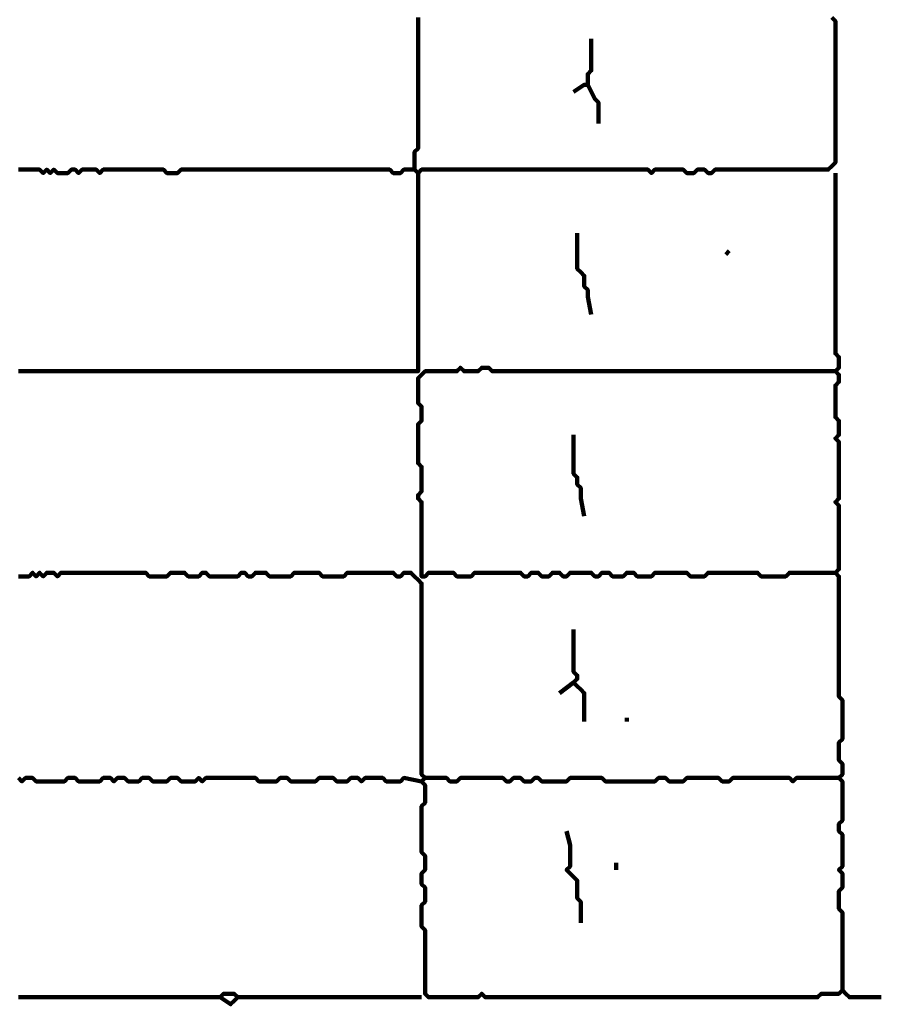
# Model space of a CAD drawing. Header units: metres. Extents: x 2413 to 4131, y 3282 to 4239.
# Tile 39 of 57: x 2946.69 to 2948.94, y 4212.7 to 4215.27. Entities that reach past the tile are written whole.
import ezdxf

# ---------------------------------------------------------------- set-up
doc = ezdxf.new("R2010")
doc.units = ezdxf.units.M
doc.layers.add('P', color=250, linetype='Continuous', lineweight=100)

msp = doc.modelspace()

# ---------------------------------------------------------------- linework, layer by layer
at = {"layer": 'P', "color": 0, "linetype": 'Continuous'}
for points in [[(2948.8142, 4215.2725), (2948.8235, 4215.2633), (2948.8235, 4215.2541), (2948.8235, 4215.2448), (2948.8235, 4215.2356), (2948.8235, 4215.2264), (2948.8235, 4215.2171), (2948.8235, 4215.2079), (2948.8235, 4215.1987), (2948.8235, 4215.1894), (2948.8235, 4215.1802), (2948.8235, 4215.171), (2948.8235, 4215.1617), (2948.8235, 4215.1525), (2948.8235, 4215.1433), (2948.8235, 4215.1341), (2948.8235, 4215.1248), (2948.8235, 4215.1156), (2948.8235, 4215.1064), (2948.8235, 4215.0971), (2948.8235, 4215.0879), (2948.8235, 4215.0787), (2948.8235, 4215.0694), (2948.8235, 4215.0602), (2948.8235, 4215.051), (2948.8235, 4215.0417), (2948.8235, 4215.0325), (2948.8235, 4215.0233), (2948.8235, 4215.0141), (2948.8235, 4215.0048), (2948.8235, 4214.9956), (2948.8235, 4214.9864), (2948.8235, 4214.9771), (2948.8235, 4214.9679), (2948.8235, 4214.9587), (2948.8235, 4214.9494), (2948.8235, 4214.9402), (2948.8235, 4214.931), (2948.8235, 4214.9217), (2948.8235, 4214.9125), (2948.8235, 4214.9033), (2948.8235, 4214.8941), (2948.8142, 4214.8848), (2948.805, 4214.8756), (2948.7958, 4214.8756), (2948.7865, 4214.8756), (2948.7773, 4214.8756), (2948.7681, 4214.8756), (2948.7588, 4214.8756), (2948.7496, 4214.8756), (2948.7404, 4214.8756), (2948.7311, 4214.8756), (2948.7219, 4214.8756), (2948.7127, 4214.8756), (2948.7035, 4214.8756), (2948.6942, 4214.8756), (2948.685, 4214.8756), (2948.6758, 4214.8756), (2948.6665, 4214.8756), (2948.6573, 4214.8756), (2948.6481, 4214.8756), (2948.6388, 4214.8756), (2948.6296, 4214.8756), (2948.6204, 4214.8756), (2948.6111, 4214.8756), (2948.6019, 4214.8756), (2948.5927, 4214.8756), (2948.5835, 4214.8756), (2948.5742, 4214.8756), (2948.565, 4214.8756), (2948.5558, 4214.8756), (2948.5465, 4214.8756), (2948.5373, 4214.8756), (2948.5281, 4214.8756), (2948.5188, 4214.8756), (2948.5096, 4214.8756), (2948.5004, 4214.8664), (2948.4911, 4214.8664), (2948.4819, 4214.8756), (2948.4727, 4214.8756), (2948.4635, 4214.8756), (2948.4542, 4214.8664), (2948.445, 4214.8664), (2948.4358, 4214.8664), (2948.4265, 4214.8756), (2948.4173, 4214.8756), (2948.4081, 4214.8756), (2948.3988, 4214.8756), (2948.3896, 4214.8756), (2948.3804, 4214.8756), (2948.3711, 4214.8756), (2948.3619, 4214.8756), (2948.3527, 4214.8756), (2948.3435, 4214.8664), (2948.3342, 4214.8756), (2948.325, 4214.8756), (2948.3158, 4214.8756), (2948.3065, 4214.8756), (2948.2973, 4214.8756), (2948.2881, 4214.8756), (2948.2788, 4214.8756), (2948.2696, 4214.8756), (2948.2604, 4214.8756), (2948.2511, 4214.8756), (2948.2419, 4214.8756), (2948.2327, 4214.8756), (2948.2235, 4214.8756), (2948.2142, 4214.8756), (2948.205, 4214.8756), (2948.1958, 4214.8756), (2948.1865, 4214.8756), (2948.1773, 4214.8756), (2948.1681, 4214.8756), (2948.1588, 4214.8756), (2948.1496, 4214.8756), (2948.1404, 4214.8756), (2948.1311, 4214.8756), (2948.1219, 4214.8756), (2948.1127, 4214.8756), (2948.1035, 4214.8756), (2948.0942, 4214.8756), (2948.085, 4214.8756), (2948.0758, 4214.8756), (2948.0665, 4214.8756), (2948.0573, 4214.8756), (2948.0481, 4214.8756), (2948.0388, 4214.8756), (2948.0296, 4214.8756), (2948.0204, 4214.8756), (2948.0111, 4214.8756), (2948.0019, 4214.8756), (2947.9927, 4214.8756), (2947.9835, 4214.8756), (2947.9742, 4214.8756), (2947.965, 4214.8756), (2947.9558, 4214.8756), (2947.9465, 4214.8756), (2947.9373, 4214.8756), (2947.9281, 4214.8756), (2947.9188, 4214.8756), (2947.9096, 4214.8756), (2947.9004, 4214.8756), (2947.8911, 4214.8756), (2947.8819, 4214.8756), (2947.8727, 4214.8756), (2947.8635, 4214.8756), (2947.8542, 4214.8756), (2947.845, 4214.8756), (2947.8358, 4214.8756), (2947.8265, 4214.8756), (2947.8173, 4214.8756), (2947.8081, 4214.8756), (2947.7988, 4214.8756), (2947.7896, 4214.8756), (2947.7804, 4214.8756), (2947.7711, 4214.8756), (2947.7619, 4214.8756), (2947.7527, 4214.8756), (2947.7435, 4214.8756), (2947.7342, 4214.8664), (2947.725, 4214.8756), (2947.7158, 4214.8756), (2947.7065, 4214.8756), (2947.6973, 4214.8756), (2947.6881, 4214.8664), (2947.6788, 4214.8664), (2947.6696, 4214.8664), (2947.6604, 4214.8756), (2947.6511, 4214.8756), (2947.6419, 4214.8756), (2947.6327, 4214.8756), (2947.6235, 4214.8756), (2947.6142, 4214.8756), (2947.605, 4214.8756), (2947.5958, 4214.8756), (2947.5865, 4214.8756), (2947.5773, 4214.8756), (2947.5681, 4214.8756), (2947.5588, 4214.8756), (2947.5496, 4214.8756), (2947.5404, 4214.8756), (2947.5311, 4214.8756), (2947.5219, 4214.8756), (2947.5127, 4214.8756), (2947.5035, 4214.8756), (2947.4942, 4214.8756), (2947.485, 4214.8756), (2947.4758, 4214.8756), (2947.4665, 4214.8756), (2947.4573, 4214.8756), (2947.4481, 4214.8756), (2947.4388, 4214.8756), (2947.4296, 4214.8756), (2947.4204, 4214.8756), (2947.4111, 4214.8756), (2947.4019, 4214.8756), (2947.3927, 4214.8756), (2947.3835, 4214.8756), (2947.3742, 4214.8756), (2947.365, 4214.8756), (2947.3558, 4214.8756), (2947.3465, 4214.8756), (2947.3373, 4214.8756), (2947.3281, 4214.8756), (2947.3188, 4214.8756), (2947.3096, 4214.8756), (2947.3004, 4214.8756), (2947.2911, 4214.8756), (2947.2819, 4214.8756), (2947.2727, 4214.8756), (2947.2635, 4214.8756), (2947.2542, 4214.8756), (2947.245, 4214.8756), (2947.2358, 4214.8756), (2947.2265, 4214.8756), (2947.2173, 4214.8756), (2947.2081, 4214.8756), (2947.1988, 4214.8756), (2947.1896, 4214.8756), (2947.1804, 4214.8756), (2947.1711, 4214.8756), (2947.1619, 4214.8756), (2947.1527, 4214.8756), (2947.1435, 4214.8756), (2947.1342, 4214.8756), (2947.125, 4214.8756), (2947.1158, 4214.8756), (2947.1065, 4214.8664), (2947.0973, 4214.8664), (2947.0881, 4214.8664), (2947.0788, 4214.8664), (2947.0696, 4214.8756), (2947.0604, 4214.8756), (2947.0511, 4214.8756), (2947.0419, 4214.8756), (2947.0327, 4214.8756), (2947.0235, 4214.8756), (2947.0142, 4214.8756), (2947.005, 4214.8756), (2946.9958, 4214.8756), (2946.9865, 4214.8756), (2946.9773, 4214.8756), (2946.9681, 4214.8756), (2946.9588, 4214.8756), (2946.9496, 4214.8756), (2946.9404, 4214.8756), (2946.9311, 4214.8756), (2946.9219, 4214.8756), (2946.9127, 4214.8756), (2946.9035, 4214.8664), (2946.8942, 4214.8756), (2946.885, 4214.8756), (2946.8758, 4214.8756), (2946.8665, 4214.8756), (2946.8573, 4214.8756), (2946.8481, 4214.8664), (2946.8388, 4214.8756), (2946.8296, 4214.8756), (2946.8204, 4214.8664), (2946.8111, 4214.8664), (2946.8019, 4214.8664), (2946.7927, 4214.8664), (2946.7835, 4214.8756), (2946.7742, 4214.8664), (2946.765, 4214.8756), (2946.7558, 4214.8664), (2946.7465, 4214.8756), (2946.7373, 4214.8756), (2946.7281, 4214.8756), (2946.7188, 4214.8756), (2946.7096, 4214.8756), (2946.7004, 4214.8756), (2946.6911, 4214.8756)], [(2947.7342, 4215.2725), (2947.7342, 4215.2633), (2947.7342, 4215.2541), (2947.7342, 4215.2448), (2947.7342, 4215.2356), (2947.7342, 4215.2264), (2947.7342, 4215.2171), (2947.7342, 4215.2079), (2947.7342, 4215.1987), (2947.7342, 4215.1894), (2947.7342, 4215.1802), (2947.7342, 4215.171), (2947.7342, 4215.1617), (2947.7342, 4215.1525), (2947.7342, 4215.1433), (2947.7342, 4215.1341), (2947.7342, 4215.1248), (2947.7342, 4215.1156), (2947.7342, 4215.1064), (2947.7342, 4215.0971), (2947.7342, 4215.0879), (2947.7342, 4215.0787), (2947.7342, 4215.0694), (2947.7342, 4215.0602), (2947.7342, 4215.051), (2947.7342, 4215.0417), (2947.7342, 4215.0325), (2947.7342, 4215.0233), (2947.7342, 4215.0141), (2947.7342, 4215.0048), (2947.7342, 4214.9956), (2947.7342, 4214.9864), (2947.7342, 4214.9771), (2947.7342, 4214.9679), (2947.7342, 4214.9587), (2947.7342, 4214.9494), (2947.7342, 4214.9402), (2947.7342, 4214.931), (2947.725, 4214.9217), (2947.725, 4214.9125), (2947.725, 4214.9033), (2947.725, 4214.8756)], [(2948.1865, 4215.2171), (2948.1865, 4215.1802), (2948.1865, 4215.171), (2948.1865, 4215.1617), (2948.1865, 4215.1525), (2948.1865, 4215.1433), (2948.1865, 4215.1341), (2948.1773, 4215.1248), (2948.1773, 4215.1156), (2948.1773, 4215.1064), (2948.1773, 4215.0971), (2948.1681, 4215.0971), (2948.1404, 4215.0787)], [(2948.1773, 4215.0971), (2948.1958, 4215.0602), (2948.205, 4215.051), (2948.205, 4215.0417), (2948.205, 4214.9956)], [(2947.7342, 4214.8664), (2947.7342, 4214.8294), (2947.7342, 4214.8202), (2947.7342, 4214.811), (2947.7342, 4214.8017), (2947.7342, 4214.7925), (2947.7342, 4214.7833), (2947.7342, 4214.7741), (2947.7342, 4214.7648), (2947.7342, 4214.7556), (2947.7342, 4214.7464), (2947.7342, 4214.7371), (2947.7342, 4214.7279), (2947.7342, 4214.7187), (2947.7342, 4214.7094), (2947.7342, 4214.7002), (2947.7342, 4214.691), (2947.7342, 4214.6817), (2947.7342, 4214.6725), (2947.7342, 4214.6633), (2947.7342, 4214.6541), (2947.7342, 4214.6448), (2947.7342, 4214.6356), (2947.7342, 4214.6264), (2947.7342, 4214.6171), (2947.7342, 4214.6079), (2947.7342, 4214.5987), (2947.7342, 4214.5894), (2947.7342, 4214.5802), (2947.7342, 4214.571), (2947.7342, 4214.5617), (2947.7342, 4214.5525), (2947.7342, 4214.5433), (2947.7342, 4214.5341), (2947.7342, 4214.5248), (2947.7342, 4214.5156), (2947.7342, 4214.5064), (2947.7342, 4214.4971), (2947.7342, 4214.4879), (2947.7342, 4214.4787), (2947.7342, 4214.4694), (2947.7342, 4214.4602), (2947.7342, 4214.451), (2947.7342, 4214.4417), (2947.7342, 4214.4325), (2947.7342, 4214.4233), (2947.7342, 4214.4141), (2947.7342, 4214.4048), (2947.7342, 4214.3956), (2947.7342, 4214.3864), (2947.7342, 4214.3771), (2947.7342, 4214.3679), (2947.7342, 4214.3587), (2947.7342, 4214.3494), (2947.725, 4214.3494), (2947.7158, 4214.3494), (2947.7065, 4214.3494), (2947.6973, 4214.3494), (2947.6881, 4214.3494), (2947.6788, 4214.3494), (2947.6696, 4214.3494), (2947.6604, 4214.3494), (2947.6511, 4214.3494), (2947.6419, 4214.3494), (2947.6327, 4214.3494), (2947.6235, 4214.3494), (2947.6142, 4214.3494), (2947.605, 4214.3494), (2947.5958, 4214.3494), (2947.5865, 4214.3494), (2947.5773, 4214.3494), (2947.5681, 4214.3494), (2947.5588, 4214.3494), (2947.5496, 4214.3494), (2947.5404, 4214.3494), (2947.5311, 4214.3494), (2947.5219, 4214.3494), (2947.5127, 4214.3494), (2947.5035, 4214.3494), (2947.4942, 4214.3494), (2947.485, 4214.3494), (2947.4758, 4214.3494), (2947.4665, 4214.3494), (2947.4573, 4214.3494), (2947.4481, 4214.3494), (2947.4388, 4214.3494), (2947.4296, 4214.3494), (2947.4204, 4214.3494), (2947.4111, 4214.3494), (2947.4019, 4214.3494), (2947.3927, 4214.3494), (2947.3835, 4214.3494), (2947.3742, 4214.3494), (2947.365, 4214.3494), (2947.3558, 4214.3494), (2947.3465, 4214.3494), (2947.3373, 4214.3494), (2947.3281, 4214.3494), (2947.3188, 4214.3494), (2947.3096, 4214.3494), (2947.3004, 4214.3494), (2947.2911, 4214.3494), (2947.2819, 4214.3494), (2947.2727, 4214.3494), (2947.2635, 4214.3494), (2947.2542, 4214.3494), (2947.245, 4214.3494), (2947.2358, 4214.3494), (2947.2265, 4214.3494), (2947.2173, 4214.3494), (2947.2081, 4214.3494), (2947.1988, 4214.3494), (2947.1896, 4214.3494), (2947.1804, 4214.3494), (2947.1711, 4214.3494), (2947.1619, 4214.3494), (2947.1527, 4214.3494), (2947.1435, 4214.3494), (2947.1342, 4214.3494), (2947.125, 4214.3494), (2947.1158, 4214.3494), (2947.1065, 4214.3494), (2947.0973, 4214.3494), (2947.0881, 4214.3494), (2947.0788, 4214.3494), (2947.0696, 4214.3494), (2947.0604, 4214.3494), (2947.0511, 4214.3494), (2947.0419, 4214.3494), (2947.0327, 4214.3494), (2947.0235, 4214.3494), (2947.0142, 4214.3494), (2947.005, 4214.3494), (2946.9958, 4214.3494), (2946.9865, 4214.3494), (2946.9773, 4214.3494), (2946.9681, 4214.3494), (2946.9588, 4214.3494), (2946.9496, 4214.3494), (2946.9404, 4214.3494), (2946.9311, 4214.3494), (2946.9219, 4214.3494), (2946.9127, 4214.3494), (2946.9035, 4214.3494), (2946.8942, 4214.3494), (2946.885, 4214.3494), (2946.8758, 4214.3494), (2946.8665, 4214.3494), (2946.8573, 4214.3494), (2946.8481, 4214.3494), (2946.8388, 4214.3494), (2946.8296, 4214.3494), (2946.8204, 4214.3494), (2946.8111, 4214.3494), (2946.8019, 4214.3494), (2946.7927, 4214.3494), (2946.7835, 4214.3494), (2946.7742, 4214.3494), (2946.765, 4214.3494), (2946.7558, 4214.3494), (2946.7465, 4214.3494), (2946.7373, 4214.3494), (2946.7281, 4214.3494), (2946.7188, 4214.3494), (2946.7096, 4214.3494), (2946.7004, 4214.3494), (2946.6911, 4214.3494)], [(2948.8235, 4214.8664), (2948.8235, 4214.8294), (2948.8235, 4214.8202), (2948.8235, 4214.811), (2948.8235, 4214.8017), (2948.8235, 4214.7925), (2948.8235, 4214.7833), (2948.8235, 4214.7741), (2948.8235, 4214.7648), (2948.8235, 4214.7556), (2948.8235, 4214.7464), (2948.8235, 4214.7371), (2948.8235, 4214.7279), (2948.8235, 4214.7187), (2948.8235, 4214.7094), (2948.8235, 4214.7002), (2948.8235, 4214.691), (2948.8235, 4214.6817), (2948.8235, 4214.6725), (2948.8235, 4214.6633), (2948.8235, 4214.6541), (2948.8235, 4214.6448), (2948.8235, 4214.6356), (2948.8235, 4214.6264), (2948.8235, 4214.6171), (2948.8235, 4214.6079), (2948.8235, 4214.5987), (2948.8235, 4214.5894), (2948.8235, 4214.5802), (2948.8235, 4214.571), (2948.8235, 4214.5617), (2948.8235, 4214.5525), (2948.8235, 4214.5433), (2948.8235, 4214.5341), (2948.8235, 4214.5248), (2948.8235, 4214.5156), (2948.8235, 4214.5064), (2948.8235, 4214.4971), (2948.8235, 4214.4879), (2948.8235, 4214.4787), (2948.8235, 4214.4694), (2948.8235, 4214.4602), (2948.8235, 4214.451), (2948.8235, 4214.4417), (2948.8235, 4214.4325), (2948.8235, 4214.4233), (2948.8235, 4214.4141), (2948.8235, 4214.4048), (2948.8235, 4214.3956), (2948.8327, 4214.3864), (2948.8327, 4214.3771), (2948.8327, 4214.3679), (2948.8327, 4214.3587), (2948.8235, 4214.3494), (2948.8327, 4214.3402), (2948.8327, 4214.331), (2948.8327, 4214.3217), (2948.8235, 4214.3125), (2948.8235, 4214.3033), (2948.8235, 4214.2941), (2948.8235, 4214.2848), (2948.8235, 4214.2756), (2948.8235, 4214.2664), (2948.8235, 4214.2571), (2948.8235, 4214.2479), (2948.8235, 4214.2387), (2948.8235, 4214.2294), (2948.8327, 4214.2202), (2948.8327, 4214.211), (2948.8327, 4214.2017), (2948.8327, 4214.1925), (2948.8327, 4214.1833), (2948.8235, 4214.1741), (2948.8327, 4214.1648), (2948.8327, 4214.1556), (2948.8327, 4214.1464), (2948.8327, 4214.1371), (2948.8327, 4214.1279), (2948.8327, 4214.1187), (2948.8327, 4214.1094), (2948.8327, 4214.1002), (2948.8327, 4214.091), (2948.8327, 4214.0817), (2948.8327, 4214.0725), (2948.8327, 4214.0633), (2948.8327, 4214.0541), (2948.8327, 4214.0448), (2948.8327, 4214.0356), (2948.8327, 4214.0264), (2948.8327, 4214.0171), (2948.8235, 4214.0079), (2948.8327, 4213.9987), (2948.8327, 4213.9894), (2948.8327, 4213.9802), (2948.8327, 4213.971), (2948.8327, 4213.9617), (2948.8327, 4213.9525), (2948.8327, 4213.9433), (2948.8327, 4213.9341), (2948.8327, 4213.9248), (2948.8327, 4213.9156), (2948.8327, 4213.9064), (2948.8327, 4213.8971), (2948.8327, 4213.8879), (2948.8327, 4213.8787), (2948.8327, 4213.8694), (2948.8327, 4213.8602), (2948.8327, 4213.851), (2948.8327, 4213.8417), (2948.8327, 4213.8325), (2948.8235, 4213.8233), (2948.8327, 4213.8141), (2948.8327, 4213.8048), (2948.8327, 4213.7956), (2948.8327, 4213.7864), (2948.8327, 4213.7771), (2948.8327, 4213.7679), (2948.8327, 4213.7587), (2948.8327, 4213.7494), (2948.8327, 4213.7402), (2948.8327, 4213.731), (2948.8327, 4213.7217), (2948.8327, 4213.7125), (2948.8327, 4213.7033), (2948.8327, 4213.6941), (2948.8327, 4213.6848), (2948.8327, 4213.6756), (2948.8327, 4213.6664), (2948.8327, 4213.6571), (2948.8327, 4213.6479), (2948.8327, 4213.6387), (2948.8327, 4213.6294), (2948.8327, 4213.6202), (2948.8327, 4213.611), (2948.8327, 4213.6017), (2948.8327, 4213.5925), (2948.8327, 4213.5833), (2948.8327, 4213.5741), (2948.8327, 4213.5648), (2948.8327, 4213.5556), (2948.8327, 4213.5464), (2948.8327, 4213.5371), (2948.8327, 4213.5279), (2948.8327, 4213.5187), (2948.8327, 4213.5094), (2948.8327, 4213.5002), (2948.8419, 4213.491), (2948.8419, 4213.4817), (2948.8419, 4213.4725), (2948.8419, 4213.4633), (2948.8419, 4213.4541), (2948.8419, 4213.4448), (2948.8419, 4213.4356), (2948.8419, 4213.4264), (2948.8419, 4213.4171), (2948.8419, 4213.4079), (2948.8419, 4213.3987), (2948.8419, 4213.3894), (2948.8327, 4213.3802), (2948.8327, 4213.371), (2948.8327, 4213.3617), (2948.8327, 4213.3525), (2948.8327, 4213.3433), (2948.8327, 4213.3341), (2948.8419, 4213.3248), (2948.8419, 4213.3156), (2948.8419, 4213.3064), (2948.8419, 4213.2971), (2948.8327, 4213.2879), (2948.8419, 4213.2787), (2948.8419, 4213.2694), (2948.8419, 4213.2602), (2948.8419, 4213.251), (2948.8419, 4213.2417), (2948.8419, 4213.2325), (2948.8419, 4213.2233), (2948.8419, 4213.2141), (2948.8419, 4213.2048), (2948.8419, 4213.1956), (2948.8419, 4213.1864), (2948.8419, 4213.1771), (2948.8327, 4213.1679), (2948.8327, 4213.1587), (2948.8327, 4213.1494), (2948.8419, 4213.1402), (2948.8419, 4213.131), (2948.8419, 4213.1217), (2948.8419, 4213.1125), (2948.8419, 4213.1033), (2948.8419, 4213.0941), (2948.8419, 4213.0848), (2948.8419, 4213.0756), (2948.8419, 4213.0664), (2948.8419, 4213.0571), (2948.8327, 4213.0479), (2948.8419, 4213.0387), (2948.8419, 4213.0294), (2948.8419, 4213.0202), (2948.8419, 4213.011), (2948.8419, 4213.0017), (2948.8327, 4212.9925), (2948.8327, 4212.9833), (2948.8327, 4212.9741), (2948.8327, 4212.9648), (2948.8327, 4212.9556), (2948.8327, 4212.9464), (2948.8419, 4212.9371), (2948.8419, 4212.9279), (2948.8419, 4212.9187), (2948.8419, 4212.9094), (2948.8419, 4212.9002), (2948.8419, 4212.891), (2948.8419, 4212.8817), (2948.8419, 4212.8725), (2948.8419, 4212.8633), (2948.8419, 4212.8541), (2948.8419, 4212.8448), (2948.8419, 4212.8356), (2948.8419, 4212.8264), (2948.8419, 4212.8171), (2948.8419, 4212.8079), (2948.8419, 4212.7987), (2948.8419, 4212.7894), (2948.8419, 4212.7802), (2948.8419, 4212.7341)], [(2948.1496, 4214.7094), (2948.1496, 4214.6725), (2948.1496, 4214.6633), (2948.1496, 4214.6541), (2948.1496, 4214.6448), (2948.1496, 4214.6356), (2948.1496, 4214.6264), (2948.1496, 4214.6171), (2948.1588, 4214.6079), (2948.1681, 4214.5987), (2948.1681, 4214.5894), (2948.1681, 4214.5802), (2948.1681, 4214.571), (2948.1773, 4214.5617), (2948.1773, 4214.5525), (2948.1773, 4214.5433), (2948.1865, 4214.4971)], [(2948.5465, 4214.6633), (2948.5373, 4214.6541)], [(2948.8235, 4213.8233), (2948.7865, 4213.8233), (2948.7773, 4213.8233), (2948.7681, 4213.8233), (2948.7588, 4213.8233), (2948.7496, 4213.8233), (2948.7404, 4213.8233), (2948.7311, 4213.8233), (2948.7219, 4213.8233), (2948.7127, 4213.8233), (2948.7035, 4213.8233), (2948.6942, 4213.8141), (2948.685, 4213.8141), (2948.6758, 4213.8141), (2948.6665, 4213.8141), (2948.6573, 4213.8141), (2948.6481, 4213.8141), (2948.6388, 4213.8141), (2948.6296, 4213.8141), (2948.6204, 4213.8233), (2948.6111, 4213.8233), (2948.6019, 4213.8233), (2948.5927, 4213.8233), (2948.5835, 4213.8233), (2948.5742, 4213.8233), (2948.565, 4213.8233), (2948.5558, 4213.8233), (2948.5465, 4213.8233), (2948.5373, 4213.8233), (2948.5281, 4213.8233), (2948.5188, 4213.8233), (2948.5096, 4213.8233), (2948.5004, 4213.8233), (2948.4911, 4213.8233), (2948.4819, 4213.8141), (2948.4727, 4213.8141), (2948.4635, 4213.8141), (2948.4542, 4213.8141), (2948.445, 4213.8141), (2948.4358, 4213.8233), (2948.4265, 4213.8233), (2948.4173, 4213.8233), (2948.4081, 4213.8233), (2948.3988, 4213.8233), (2948.3896, 4213.8233), (2948.3804, 4213.8233), (2948.3711, 4213.8233), (2948.3619, 4213.8233), (2948.3527, 4213.8233), (2948.3435, 4213.8141), (2948.3342, 4213.8141), (2948.325, 4213.8141), (2948.3158, 4213.8141), (2948.3065, 4213.8141), (2948.2973, 4213.8233), (2948.2881, 4213.8233), (2948.2788, 4213.8233), (2948.2696, 4213.8141), (2948.2604, 4213.8141), (2948.2511, 4213.8141), (2948.2419, 4213.8141), (2948.2327, 4213.8233), (2948.2235, 4213.8233), (2948.2142, 4213.8233), (2948.205, 4213.8141), (2948.1958, 4213.8141), (2948.1865, 4213.8233), (2948.1773, 4213.8233), (2948.1681, 4213.8233), (2948.1588, 4213.8233), (2948.1496, 4213.8233), (2948.1404, 4213.8233), (2948.1311, 4213.8233), (2948.1219, 4213.8141), (2948.1127, 4213.8141), (2948.1035, 4213.8233), (2948.0942, 4213.8233), (2948.085, 4213.8233), (2948.0758, 4213.8141), (2948.0665, 4213.8141), (2948.0573, 4213.8141), (2948.0481, 4213.8233), (2948.0388, 4213.8233), (2948.0296, 4213.8233), (2948.0204, 4213.8141), (2948.0111, 4213.8141), (2948.0019, 4213.8233), (2947.9927, 4213.8233), (2947.9835, 4213.8233), (2947.9742, 4213.8233), (2947.965, 4213.8233), (2947.9558, 4213.8233), (2947.9465, 4213.8233), (2947.9373, 4213.8233), (2947.9281, 4213.8233), (2947.9188, 4213.8233), (2947.9096, 4213.8233), (2947.9004, 4213.8233), (2947.8911, 4213.8233), (2947.8819, 4213.8233), (2947.8727, 4213.8141), (2947.8635, 4213.8141), (2947.8542, 4213.8141), (2947.845, 4213.8141), (2947.8358, 4213.8141), (2947.8265, 4213.8233), (2947.8173, 4213.8233), (2947.8081, 4213.8233), (2947.7988, 4213.8233), (2947.7896, 4213.8233), (2947.7804, 4213.8233), (2947.7711, 4213.8233), (2947.7619, 4213.8233), (2947.7527, 4213.8141), (2947.7435, 4213.8141), (2947.7435, 4213.8233), (2947.7435, 4213.8325), (2947.7435, 4213.8417), (2947.7435, 4213.851), (2947.7435, 4213.8602), (2947.7435, 4213.8694), (2947.7435, 4213.8787), (2947.7435, 4213.8879), (2947.7435, 4213.8971), (2947.7435, 4213.9064), (2947.7435, 4213.9156), (2947.7435, 4213.9248), (2947.7435, 4213.9341), (2947.7435, 4213.9433), (2947.7435, 4213.9525), (2947.7435, 4213.9617), (2947.7435, 4213.971), (2947.7435, 4213.9802), (2947.7435, 4213.9894), (2947.7435, 4213.9987), (2947.7435, 4214.0079), (2947.7342, 4214.0171), (2947.7342, 4214.0264), (2947.7435, 4214.0356), (2947.7435, 4214.0448), (2947.7435, 4214.0541), (2947.7435, 4214.0633), (2947.7435, 4214.0725), (2947.7435, 4214.0817), (2947.7435, 4214.091), (2947.7435, 4214.1002), (2947.7342, 4214.1094), (2947.7342, 4214.1187), (2947.7342, 4214.1279), (2947.7342, 4214.1371), (2947.7342, 4214.1464), (2947.7342, 4214.1556), (2947.7342, 4214.1648), (2947.7342, 4214.1741), (2947.7342, 4214.1833), (2947.7342, 4214.1925), (2947.7342, 4214.2017), (2947.7342, 4214.211), (2947.7435, 4214.2202), (2947.7435, 4214.2294), (2947.7435, 4214.2387), (2947.7435, 4214.2479), (2947.7435, 4214.2571), (2947.7342, 4214.2664), (2947.7342, 4214.2756), (2947.7342, 4214.2848), (2947.7342, 4214.2941), (2947.7342, 4214.3033), (2947.7342, 4214.3125), (2947.7342, 4214.3217), (2947.7342, 4214.331), (2947.7435, 4214.3402), (2947.7527, 4214.3494), (2947.7619, 4214.3494), (2947.7711, 4214.3494), (2947.7804, 4214.3494), (2947.7896, 4214.3494), (2947.7988, 4214.3494), (2947.8081, 4214.3494), (2947.8173, 4214.3494), (2947.8265, 4214.3494), (2947.8358, 4214.3494), (2947.845, 4214.3587), (2947.8542, 4214.3494), (2947.8635, 4214.3494), (2947.8727, 4214.3494), (2947.8819, 4214.3494), (2947.8911, 4214.3494), (2947.9004, 4214.3587), (2947.9096, 4214.3587), (2947.9188, 4214.3587), (2947.9281, 4214.3494), (2947.9373, 4214.3494), (2947.9465, 4214.3494), (2947.9558, 4214.3494), (2947.965, 4214.3494), (2947.9742, 4214.3494), (2947.9835, 4214.3494), (2947.9927, 4214.3494), (2948.0019, 4214.3494), (2948.0111, 4214.3494), (2948.0204, 4214.3494), (2948.0296, 4214.3494), (2948.0388, 4214.3494), (2948.0481, 4214.3494), (2948.0573, 4214.3494), (2948.0665, 4214.3494), (2948.0758, 4214.3494), (2948.085, 4214.3494), (2948.0942, 4214.3494), (2948.1035, 4214.3494), (2948.1127, 4214.3494), (2948.1219, 4214.3494), (2948.1311, 4214.3494), (2948.1404, 4214.3494), (2948.1496, 4214.3494), (2948.1588, 4214.3494), (2948.1681, 4214.3494), (2948.1773, 4214.3494), (2948.1865, 4214.3494), (2948.1958, 4214.3494), (2948.205, 4214.3494), (2948.2142, 4214.3494), (2948.2235, 4214.3494), (2948.2327, 4214.3494), (2948.2419, 4214.3494), (2948.2511, 4214.3494), (2948.2604, 4214.3494), (2948.2696, 4214.3494), (2948.2788, 4214.3494), (2948.2881, 4214.3494), (2948.2973, 4214.3494), (2948.3065, 4214.3494), (2948.3158, 4214.3494), (2948.325, 4214.3494), (2948.3342, 4214.3494), (2948.3435, 4214.3494), (2948.3527, 4214.3494), (2948.3619, 4214.3494), (2948.3711, 4214.3494), (2948.3804, 4214.3494), (2948.3896, 4214.3494), (2948.3988, 4214.3494), (2948.4081, 4214.3494), (2948.4173, 4214.3494), (2948.4265, 4214.3494), (2948.4358, 4214.3494), (2948.445, 4214.3494), (2948.4542, 4214.3494), (2948.4635, 4214.3494), (2948.4727, 4214.3494), (2948.4819, 4214.3494), (2948.4911, 4214.3494), (2948.5004, 4214.3494), (2948.5096, 4214.3494), (2948.5188, 4214.3494), (2948.5281, 4214.3494), (2948.5373, 4214.3494), (2948.5465, 4214.3494), (2948.5558, 4214.3494), (2948.565, 4214.3494), (2948.5742, 4214.3494), (2948.5835, 4214.3494), (2948.5927, 4214.3494), (2948.6019, 4214.3494), (2948.6111, 4214.3494), (2948.6204, 4214.3494), (2948.6296, 4214.3494), (2948.6388, 4214.3494), (2948.6481, 4214.3494), (2948.6573, 4214.3494), (2948.6665, 4214.3494), (2948.6758, 4214.3494), (2948.685, 4214.3494), (2948.6942, 4214.3494), (2948.7035, 4214.3494), (2948.7127, 4214.3494), (2948.7219, 4214.3494), (2948.7311, 4214.3494), (2948.7404, 4214.3494), (2948.7496, 4214.3494), (2948.7588, 4214.3494), (2948.7681, 4214.3494), (2948.7773, 4214.3494), (2948.8235, 4214.3494)], [(2948.1404, 4214.1833), (2948.1404, 4214.1464), (2948.1404, 4214.1371), (2948.1404, 4214.1279), (2948.1404, 4214.1187), (2948.1404, 4214.1094), (2948.1404, 4214.1002), (2948.1404, 4214.091), (2948.1404, 4214.0817), (2948.1496, 4214.0725), (2948.1496, 4214.0633), (2948.1496, 4214.0541), (2948.1588, 4214.0448), (2948.1588, 4214.0356), (2948.1588, 4214.0264), (2948.1588, 4214.0171), (2948.1681, 4213.971)], [(2946.6911, 4213.8141), (2946.7004, 4213.8141), (2946.7096, 4213.8141), (2946.7188, 4213.8141), (2946.7281, 4213.8233), (2946.7373, 4213.8141), (2946.7465, 4213.8233), (2946.7558, 4213.8141), (2946.765, 4213.8233), (2946.7742, 4213.8233), (2946.7835, 4213.8233), (2946.7927, 4213.8141), (2946.8019, 4213.8233), (2946.8111, 4213.8233), (2946.8204, 4213.8233), (2946.8296, 4213.8233), (2946.8388, 4213.8233), (2946.8481, 4213.8233), (2946.8573, 4213.8233), (2946.8665, 4213.8233), (2946.8758, 4213.8233), (2946.885, 4213.8233), (2946.8942, 4213.8233), (2946.9035, 4213.8233), (2946.9127, 4213.8233), (2946.9219, 4213.8233), (2946.9311, 4213.8233), (2946.9404, 4213.8233), (2946.9496, 4213.8233), (2946.9588, 4213.8233), (2946.9681, 4213.8233), (2946.9773, 4213.8233), (2946.9865, 4213.8233), (2946.9958, 4213.8233), (2947.005, 4213.8233), (2947.0142, 4213.8233), (2947.0235, 4213.8233), (2947.0327, 4213.8141), (2947.0419, 4213.8141), (2947.0511, 4213.8141), (2947.0604, 4213.8141), (2947.0696, 4213.8141), (2947.0788, 4213.8141), (2947.0881, 4213.8233), (2947.0973, 4213.8233), (2947.1065, 4213.8233), (2947.1158, 4213.8233), (2947.125, 4213.8233), (2947.1342, 4213.8141), (2947.1435, 4213.8141), (2947.1527, 4213.8141), (2947.1619, 4213.8141), (2947.1711, 4213.8233), (2947.1804, 4213.8233), (2947.1896, 4213.8141), (2947.1988, 4213.8141), (2947.2081, 4213.8141), (2947.2173, 4213.8141), (2947.2265, 4213.8141), (2947.2358, 4213.8141), (2947.245, 4213.8141), (2947.2542, 4213.8141), (2947.2635, 4213.8141), (2947.2727, 4213.8233), (2947.2819, 4213.8233), (2947.2911, 4213.8141), (2947.3004, 4213.8141), (2947.3096, 4213.8233), (2947.3188, 4213.8233), (2947.3281, 4213.8233), (2947.3373, 4213.8233), (2947.3465, 4213.8141), (2947.3558, 4213.8141), (2947.365, 4213.8141), (2947.3742, 4213.8141), (2947.3835, 4213.8141), (2947.3927, 4213.8141), (2947.4019, 4213.8141), (2947.4111, 4213.8233), (2947.4204, 4213.8233), (2947.4296, 4213.8233), (2947.4388, 4213.8233), (2947.4481, 4213.8233), (2947.4573, 4213.8233), (2947.4665, 4213.8233), (2947.4758, 4213.8233), (2947.485, 4213.8141), (2947.4942, 4213.8141), (2947.5035, 4213.8141), (2947.5127, 4213.8141), (2947.5219, 4213.8141), (2947.5311, 4213.8141), (2947.5404, 4213.8141), (2947.5496, 4213.8233), (2947.5588, 4213.8233), (2947.5681, 4213.8233), (2947.5773, 4213.8233), (2947.5865, 4213.8233), (2947.5958, 4213.8233), (2947.605, 4213.8233), (2947.6142, 4213.8233), (2947.6235, 4213.8233), (2947.6327, 4213.8233), (2947.6419, 4213.8233), (2947.6511, 4213.8233), (2947.6604, 4213.8233), (2947.6696, 4213.8233), (2947.6788, 4213.8141), (2947.6881, 4213.8141), (2947.6973, 4213.8233), (2947.7065, 4213.8233), (2947.7158, 4213.8233), (2947.725, 4213.8141), (2947.7342, 4213.8048), (2947.7435, 4213.7956), (2947.7435, 4213.7864), (2947.7435, 4213.7771), (2947.7435, 4213.7679), (2947.7435, 4213.7587), (2947.7435, 4213.7494), (2947.7435, 4213.7402), (2947.7435, 4213.731), (2947.7435, 4213.7217), (2947.7435, 4213.7125), (2947.7435, 4213.7033), (2947.7435, 4213.6941), (2947.7435, 4213.6848), (2947.7435, 4213.6756), (2947.7435, 4213.6664), (2947.7435, 4213.6571), (2947.7435, 4213.6479), (2947.7435, 4213.6387), (2947.7435, 4213.6294), (2947.7435, 4213.6202), (2947.7435, 4213.611), (2947.7435, 4213.6017), (2947.7435, 4213.5925), (2947.7435, 4213.5833), (2947.7435, 4213.5741), (2947.7435, 4213.5648), (2947.7435, 4213.5556), (2947.7435, 4213.5464), (2947.7435, 4213.5371), (2947.7435, 4213.5279), (2947.7435, 4213.5187), (2947.7435, 4213.5094), (2947.7435, 4213.5002), (2947.7435, 4213.491), (2947.7435, 4213.4817), (2947.7435, 4213.4725), (2947.7435, 4213.4633), (2947.7435, 4213.4541), (2947.7435, 4213.4448), (2947.7435, 4213.4356), (2947.7435, 4213.4264), (2947.7435, 4213.4171), (2947.7435, 4213.4079), (2947.7435, 4213.3987), (2947.7435, 4213.3894), (2947.7435, 4213.3802), (2947.7435, 4213.371), (2947.7435, 4213.3617), (2947.7435, 4213.3525), (2947.7435, 4213.3433), (2947.7435, 4213.3341), (2947.7435, 4213.3248), (2947.7435, 4213.3156), (2947.7435, 4213.3064), (2947.7435, 4213.2971), (2947.7527, 4213.2879), (2947.7435, 4213.2787), (2947.7527, 4213.2694), (2947.7527, 4213.2602), (2947.7527, 4213.251), (2947.7527, 4213.2417), (2947.7527, 4213.2325), (2947.7527, 4213.2233), (2947.7435, 4213.2141), (2947.7435, 4213.2048), (2947.7435, 4213.1956), (2947.7435, 4213.1864), (2947.7435, 4213.1771), (2947.7435, 4213.1679), (2947.7435, 4213.1587), (2947.7435, 4213.1494), (2947.7435, 4213.1402), (2947.7435, 4213.131), (2947.7435, 4213.1217), (2947.7435, 4213.1125), (2947.7435, 4213.1033), (2947.7435, 4213.0941), (2947.7527, 4213.0848), (2947.7527, 4213.0756), (2947.7527, 4213.0664), (2947.7527, 4213.0571), (2947.7527, 4213.0479), (2947.7435, 4213.0387), (2947.7435, 4213.0294), (2947.7435, 4213.0202), (2947.7435, 4213.011), (2947.7527, 4213.0017), (2947.7527, 4212.9925), (2947.7527, 4212.9833), (2947.7527, 4212.9741), (2947.7527, 4212.9648), (2947.7435, 4212.9556), (2947.7435, 4212.9464), (2947.7435, 4212.9371), (2947.7435, 4212.9279), (2947.7435, 4212.9187), (2947.7435, 4212.9094), (2947.7435, 4212.9002), (2947.7527, 4212.891), (2947.7527, 4212.8817), (2947.7527, 4212.8725), (2947.7527, 4212.8633), (2947.7527, 4212.8541), (2947.7527, 4212.8448), (2947.7527, 4212.8356), (2947.7527, 4212.8264), (2947.7527, 4212.8171), (2947.7527, 4212.8079), (2947.7527, 4212.7987), (2947.7527, 4212.7894), (2947.7527, 4212.7802), (2947.7527, 4212.771), (2947.7527, 4212.7617), (2947.7527, 4212.7525), (2947.7527, 4212.7433), (2947.7527, 4212.7341), (2947.7527, 4212.7248), (2947.7619, 4212.7156), (2947.7711, 4212.7156), (2947.7804, 4212.7156), (2947.7896, 4212.7156), (2947.7988, 4212.7156), (2947.8081, 4212.7156), (2947.8173, 4212.7156), (2947.8265, 4212.7156), (2947.8358, 4212.7156), (2947.845, 4212.7156), (2947.8542, 4212.7156), (2947.8635, 4212.7156), (2947.8727, 4212.7156), (2947.8819, 4212.7156), (2947.8911, 4212.7156), (2947.9004, 4212.7248), (2947.9096, 4212.7156), (2947.9188, 4212.7156), (2947.9281, 4212.7156), (2947.9373, 4212.7156), (2947.9465, 4212.7156), (2947.9558, 4212.7156), (2947.965, 4212.7156), (2947.9742, 4212.7156), (2947.9835, 4212.7156), (2947.9927, 4212.7156), (2948.0019, 4212.7156), (2948.0111, 4212.7156), (2948.0204, 4212.7156), (2948.0296, 4212.7156), (2948.0388, 4212.7156), (2948.0481, 4212.7156), (2948.0573, 4212.7156), (2948.0665, 4212.7156), (2948.0758, 4212.7156), (2948.085, 4212.7156), (2948.0942, 4212.7156), (2948.1035, 4212.7156), (2948.1127, 4212.7156), (2948.1219, 4212.7156), (2948.1311, 4212.7156), (2948.1404, 4212.7156), (2948.1496, 4212.7156), (2948.1588, 4212.7156), (2948.1681, 4212.7156), (2948.1773, 4212.7156), (2948.1865, 4212.7156), (2948.1958, 4212.7156), (2948.205, 4212.7156), (2948.2142, 4212.7156), (2948.2235, 4212.7156), (2948.2327, 4212.7156), (2948.2419, 4212.7156), (2948.2511, 4212.7156), (2948.2604, 4212.7156), (2948.2696, 4212.7156), (2948.2788, 4212.7156), (2948.2881, 4212.7156), (2948.2973, 4212.7156), (2948.3065, 4212.7156), (2948.3158, 4212.7156), (2948.325, 4212.7156), (2948.3342, 4212.7156), (2948.3435, 4212.7156), (2948.3527, 4212.7156), (2948.3619, 4212.7156), (2948.3711, 4212.7156), (2948.3804, 4212.7156), (2948.3896, 4212.7156), (2948.3988, 4212.7156), (2948.4081, 4212.7156), (2948.4173, 4212.7156), (2948.4265, 4212.7156), (2948.4358, 4212.7156), (2948.445, 4212.7156), (2948.4542, 4212.7156), (2948.4635, 4212.7156), (2948.4727, 4212.7156), (2948.4819, 4212.7156), (2948.4911, 4212.7156), (2948.5004, 4212.7156), (2948.5096, 4212.7156), (2948.5188, 4212.7156), (2948.5281, 4212.7156), (2948.5373, 4212.7156), (2948.5465, 4212.7156), (2948.5558, 4212.7156), (2948.565, 4212.7156), (2948.5742, 4212.7156), (2948.5835, 4212.7156), (2948.5927, 4212.7156), (2948.6019, 4212.7156), (2948.6111, 4212.7156), (2948.6204, 4212.7156), (2948.6296, 4212.7156), (2948.6388, 4212.7156), (2948.6481, 4212.7156), (2948.6573, 4212.7156), (2948.6665, 4212.7156), (2948.6758, 4212.7156), (2948.685, 4212.7156), (2948.6942, 4212.7156), (2948.7035, 4212.7156), (2948.7127, 4212.7156), (2948.7219, 4212.7156), (2948.7311, 4212.7156), (2948.7404, 4212.7156), (2948.7496, 4212.7156), (2948.7588, 4212.7156), (2948.7681, 4212.7156), (2948.7773, 4212.7156), (2948.7865, 4212.7248), (2948.7958, 4212.7248), (2948.805, 4212.7248), (2948.8142, 4212.7248), (2948.8235, 4212.7248), (2948.8327, 4212.7248), (2948.8419, 4212.7341), (2948.8511, 4212.7248), (2948.8604, 4212.7156), (2948.8696, 4212.7156), (2948.8788, 4212.7156), (2948.8881, 4212.7156), (2948.8973, 4212.7156), (2948.9065, 4212.7156), (2948.9158, 4212.7156), (2948.9435, 4212.7156)], [(2948.1404, 4213.6756), (2948.1404, 4213.6387), (2948.1404, 4213.6294), (2948.1404, 4213.6202), (2948.1404, 4213.611), (2948.1404, 4213.6017), (2948.1404, 4213.5925), (2948.1404, 4213.5833), (2948.1404, 4213.5741), (2948.1404, 4213.5648), (2948.1496, 4213.5556), (2948.1496, 4213.5464), (2948.1404, 4213.5371), (2948.1496, 4213.5279), (2948.1588, 4213.5187), (2948.1681, 4213.5094), (2948.1681, 4213.5002), (2948.1681, 4213.491), (2948.1681, 4213.4817), (2948.1681, 4213.4725), (2948.1681, 4213.4356)], [(2948.1035, 4213.5094), (2948.1404, 4213.5371)], [(2948.2788, 4213.4448), (2948.2788, 4213.4356)], [(2946.6911, 4213.2879), (2946.7004, 4213.2787), (2946.7096, 4213.2879), (2946.7188, 4213.2879), (2946.7281, 4213.2879), (2946.7373, 4213.2787), (2946.7465, 4213.2787), (2946.7558, 4213.2787), (2946.765, 4213.2787), (2946.7742, 4213.2787), (2946.7835, 4213.2787), (2946.7927, 4213.2787), (2946.8019, 4213.2787), (2946.8111, 4213.2787), (2946.8204, 4213.2879), (2946.8296, 4213.2879), (2946.8388, 4213.2879), (2946.8481, 4213.2787), (2946.8573, 4213.2787), (2946.8665, 4213.2787), (2946.8758, 4213.2787), (2946.885, 4213.2787), (2946.8942, 4213.2787), (2946.9035, 4213.2787), (2946.9127, 4213.2879), (2946.9219, 4213.2879), (2946.9311, 4213.2879), (2946.9404, 4213.2787), (2946.9496, 4213.2879), (2946.9588, 4213.2879), (2946.9681, 4213.2879), (2946.9773, 4213.2787), (2946.9865, 4213.2787), (2946.9958, 4213.2787), (2947.005, 4213.2787), (2947.0142, 4213.2879), (2947.0235, 4213.2879), (2947.0327, 4213.2879), (2947.0419, 4213.2787), (2947.0511, 4213.2787), (2947.0604, 4213.2787), (2947.0696, 4213.2787), (2947.0788, 4213.2787), (2947.0881, 4213.2879), (2947.0973, 4213.2879), (2947.1065, 4213.2879), (2947.1158, 4213.2787), (2947.125, 4213.2787), (2947.1342, 4213.2787), (2947.1435, 4213.2787), (2947.1527, 4213.2787), (2947.1619, 4213.2879), (2947.1711, 4213.2787), (2947.1804, 4213.2879), (2947.1896, 4213.2879), (2947.1988, 4213.2879), (2947.2081, 4213.2879), (2947.2173, 4213.2879), (2947.2265, 4213.2879), (2947.2358, 4213.2879), (2947.245, 4213.2879), (2947.2542, 4213.2879), (2947.2635, 4213.2879), (2947.2727, 4213.2879), (2947.2819, 4213.2879), (2947.2911, 4213.2879), (2947.3004, 4213.2879), (2947.3096, 4213.2879), (2947.3188, 4213.2787), (2947.3281, 4213.2787), (2947.3373, 4213.2787), (2947.3465, 4213.2787), (2947.3558, 4213.2787), (2947.365, 4213.2787), (2947.3742, 4213.2879), (2947.3835, 4213.2879), (2947.3927, 4213.2879), (2947.4019, 4213.2787), (2947.4111, 4213.2787), (2947.4204, 4213.2787), (2947.4296, 4213.2787), (2947.4388, 4213.2787), (2947.4481, 4213.2787), (2947.4573, 4213.2787), (2947.4665, 4213.2787), (2947.4758, 4213.2879), (2947.485, 4213.2879), (2947.4942, 4213.2879), (2947.5035, 4213.2879), (2947.5127, 4213.2879), (2947.5219, 4213.2787), (2947.5311, 4213.2787), (2947.5404, 4213.2787), (2947.5496, 4213.2787), (2947.5588, 4213.2879), (2947.5681, 4213.2879), (2947.5773, 4213.2879), (2947.5865, 4213.2787), (2947.5958, 4213.2879), (2947.605, 4213.2879), (2947.6142, 4213.2879), (2947.6235, 4213.2879), (2947.6327, 4213.2879), (2947.6419, 4213.2879), (2947.6511, 4213.2787), (2947.6604, 4213.2787), (2947.6696, 4213.2787), (2947.6788, 4213.2787), (2947.6881, 4213.2787), (2947.6973, 4213.2879), (2947.7435, 4213.2787)], [(2947.7527, 4213.2879), (2947.7896, 4213.2879), (2947.7988, 4213.2879), (2947.8081, 4213.2879), (2947.8173, 4213.2787), (2947.8265, 4213.2787), (2947.8358, 4213.2787), (2947.845, 4213.2879), (2947.8542, 4213.2879), (2947.8635, 4213.2879), (2947.8727, 4213.2879), (2947.8819, 4213.2879), (2947.8911, 4213.2879), (2947.9004, 4213.2879), (2947.9096, 4213.2879), (2947.9188, 4213.2879), (2947.9281, 4213.2879), (2947.9373, 4213.2879), (2947.9465, 4213.2879), (2947.9558, 4213.2879), (2947.965, 4213.2787), (2947.9742, 4213.2787), (2947.9835, 4213.2879), (2947.9927, 4213.2879), (2948.0019, 4213.2879), (2948.0111, 4213.2787), (2948.0204, 4213.2787), (2948.0296, 4213.2787), (2948.0388, 4213.2879), (2948.0481, 4213.2879), (2948.0573, 4213.2787), (2948.0665, 4213.2787), (2948.0758, 4213.2787), (2948.085, 4213.2787), (2948.0942, 4213.2787), (2948.1035, 4213.2787), (2948.1127, 4213.2787), (2948.1219, 4213.2787), (2948.1311, 4213.2879), (2948.1404, 4213.2879), (2948.1496, 4213.2879), (2948.1588, 4213.2879), (2948.1681, 4213.2879), (2948.1773, 4213.2879), (2948.1865, 4213.2879), (2948.1958, 4213.2879), (2948.205, 4213.2879), (2948.2142, 4213.2879), (2948.2235, 4213.2787), (2948.2327, 4213.2787), (2948.2419, 4213.2787), (2948.2511, 4213.2787), (2948.2604, 4213.2787), (2948.2696, 4213.2787), (2948.2788, 4213.2787), (2948.2881, 4213.2787), (2948.2973, 4213.2787), (2948.3065, 4213.2787), (2948.3158, 4213.2787), (2948.325, 4213.2787), (2948.3342, 4213.2787), (2948.3435, 4213.2787), (2948.3527, 4213.2787), (2948.3619, 4213.2879), (2948.3711, 4213.2879), (2948.3804, 4213.2879), (2948.3896, 4213.2787), (2948.3988, 4213.2787), (2948.4081, 4213.2787), (2948.4173, 4213.2787), (2948.4265, 4213.2787), (2948.4358, 4213.2879), (2948.445, 4213.2879), (2948.4542, 4213.2879), (2948.4635, 4213.2879), (2948.4727, 4213.2879), (2948.4819, 4213.2879), (2948.4911, 4213.2879), (2948.5004, 4213.2879), (2948.5096, 4213.2879), (2948.5188, 4213.2879), (2948.5281, 4213.2787), (2948.5373, 4213.2787), (2948.5465, 4213.2787), (2948.5558, 4213.2879), (2948.565, 4213.2879), (2948.5742, 4213.2879), (2948.5835, 4213.2879), (2948.5927, 4213.2879), (2948.6019, 4213.2879), (2948.6111, 4213.2879), (2948.6204, 4213.2879), (2948.6296, 4213.2879), (2948.6388, 4213.2879), (2948.6481, 4213.2879), (2948.6573, 4213.2879), (2948.6665, 4213.2879), (2948.6758, 4213.2879), (2948.685, 4213.2879), (2948.6942, 4213.2879), (2948.7035, 4213.2879), (2948.7127, 4213.2787), (2948.7219, 4213.2879), (2948.7311, 4213.2879), (2948.7404, 4213.2879), (2948.7496, 4213.2879), (2948.7588, 4213.2879), (2948.7681, 4213.2879), (2948.7773, 4213.2879), (2948.7865, 4213.2879), (2948.7958, 4213.2879), (2948.805, 4213.2879), (2948.8327, 4213.2879)], [(2948.1219, 4213.1494), (2948.1311, 4213.1125), (2948.1311, 4213.1033), (2948.1311, 4213.0941), (2948.1311, 4213.0848), (2948.1311, 4213.0756), (2948.1311, 4213.0664), (2948.1311, 4213.0571), (2948.1219, 4213.0479), (2948.1311, 4213.0387), (2948.1404, 4213.0294), (2948.1496, 4213.0202), (2948.1496, 4213.011), (2948.1496, 4213.0017), (2948.1496, 4212.9925), (2948.1496, 4212.9833), (2948.1496, 4212.9741), (2948.1588, 4212.9648), (2948.1588, 4212.9556), (2948.1588, 4212.9464), (2948.1588, 4212.9094)], [(2948.2511, 4213.0664), (2948.2511, 4213.0479)], [(2946.6911, 4212.7156), (2946.7004, 4212.7156), (2946.7096, 4212.7156), (2946.7188, 4212.7156), (2946.7281, 4212.7156), (2946.7373, 4212.7156), (2946.7465, 4212.7156), (2946.7558, 4212.7156), (2946.765, 4212.7156), (2946.7742, 4212.7156), (2946.7835, 4212.7156), (2946.7927, 4212.7156), (2946.8019, 4212.7156), (2946.8111, 4212.7156), (2946.8204, 4212.7156), (2946.8296, 4212.7156), (2946.8388, 4212.7156), (2946.8481, 4212.7156), (2946.8573, 4212.7156), (2946.8665, 4212.7156), (2946.8758, 4212.7156), (2946.885, 4212.7156), (2946.8942, 4212.7156), (2946.9035, 4212.7156), (2946.9127, 4212.7156), (2946.9219, 4212.7156), (2946.9311, 4212.7156), (2946.9404, 4212.7156), (2946.9496, 4212.7156), (2946.9588, 4212.7156), (2946.9681, 4212.7156), (2946.9773, 4212.7156), (2946.9865, 4212.7156), (2946.9958, 4212.7156), (2947.005, 4212.7156), (2947.0142, 4212.7156), (2947.0235, 4212.7156), (2947.0327, 4212.7156), (2947.0419, 4212.7156), (2947.0511, 4212.7156), (2947.0604, 4212.7156), (2947.0696, 4212.7156), (2947.0788, 4212.7156), (2947.0881, 4212.7156), (2947.0973, 4212.7156), (2947.1065, 4212.7156), (2947.1158, 4212.7156), (2947.125, 4212.7156), (2947.1342, 4212.7156), (2947.1435, 4212.7156), (2947.1527, 4212.7156), (2947.1619, 4212.7156), (2947.1711, 4212.7156), (2947.1804, 4212.7156), (2947.1896, 4212.7156), (2947.1988, 4212.7156), (2947.2081, 4212.7156), (2947.2173, 4212.7156), (2947.2265, 4212.7248), (2947.2358, 4212.7248), (2947.245, 4212.7248), (2947.2542, 4212.7248), (2947.2635, 4212.7156), (2947.2542, 4212.7064), (2947.245, 4212.6971), (2947.2173, 4212.7156)], [(2947.2635, 4212.7156), (2947.3004, 4212.7156), (2947.3096, 4212.7156), (2947.3188, 4212.7156), (2947.3281, 4212.7156), (2947.3373, 4212.7156), (2947.3465, 4212.7156), (2947.3558, 4212.7156), (2947.365, 4212.7156), (2947.3742, 4212.7156), (2947.3835, 4212.7156), (2947.3927, 4212.7156), (2947.4019, 4212.7156), (2947.4111, 4212.7156), (2947.4204, 4212.7156), (2947.4296, 4212.7156), (2947.4388, 4212.7156), (2947.4481, 4212.7156), (2947.4573, 4212.7156), (2947.4665, 4212.7156), (2947.4758, 4212.7156), (2947.485, 4212.7156), (2947.4942, 4212.7156), (2947.5035, 4212.7156), (2947.5127, 4212.7156), (2947.5219, 4212.7156), (2947.5311, 4212.7156), (2947.5404, 4212.7156), (2947.5496, 4212.7156), (2947.5588, 4212.7156), (2947.5681, 4212.7156), (2947.5773, 4212.7156), (2947.5865, 4212.7156), (2947.5958, 4212.7156), (2947.605, 4212.7156), (2947.6142, 4212.7156), (2947.6235, 4212.7156), (2947.6327, 4212.7156), (2947.6419, 4212.7156), (2947.6511, 4212.7156), (2947.6604, 4212.7156), (2947.6696, 4212.7156), (2947.6788, 4212.7156), (2947.6881, 4212.7156), (2947.6973, 4212.7156), (2947.7065, 4212.7156), (2947.7158, 4212.7156), (2947.725, 4212.7156), (2947.7435, 4212.7156)]]:
    msp.add_lwpolyline(points, dxfattribs=at)

doc.saveas('drawing.dxf')
